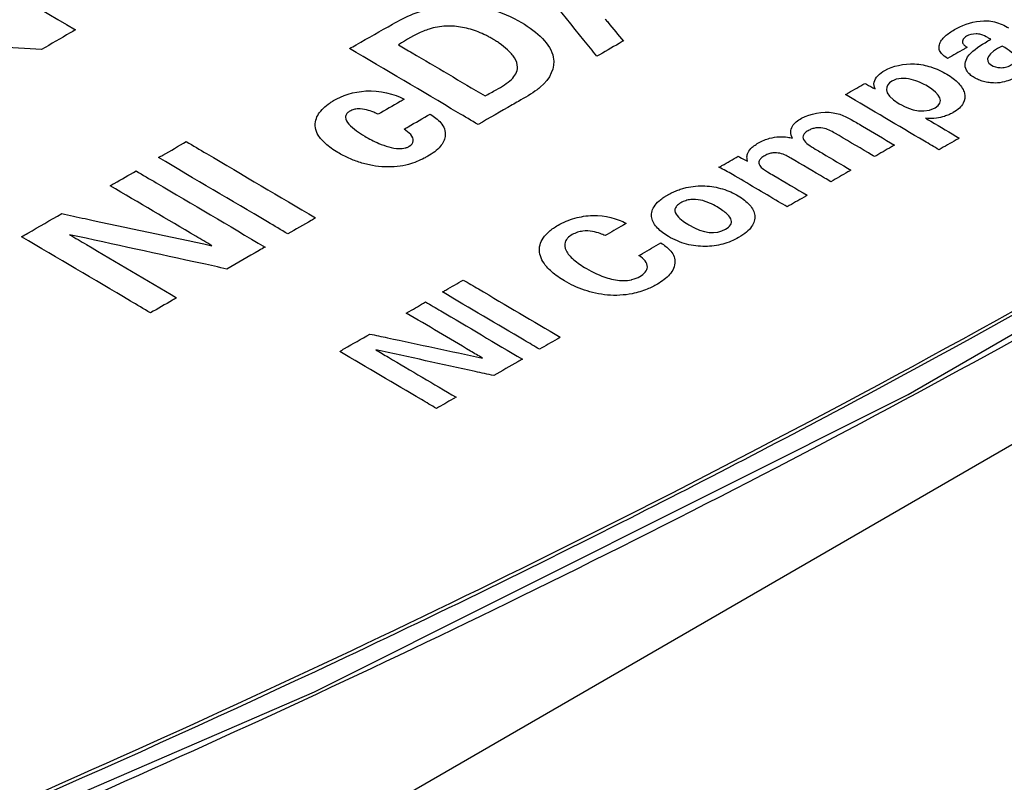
# Model space of a CAD drawing. Header units: inches. Extents: x 0 to 34, y 0 to 22.
# Tile 7 of 94: x 3.742 to 4.174, y 13.17 to 13.505. Entities that reach past the tile are written whole.
import ezdxf

# ---------------------------------------------------------------- set-up
doc = ezdxf.new("R2010")
doc.units = ezdxf.units.IN
doc.header["$LTSCALE"] = 1.87
doc.header["$MEASUREMENT"] = 0
doc.layers.get('0').update_dxf_attribs({"linetype": 'CONTINUOUS'})
doc.layers.add('DATUMCURVES', color=7, linetype='CONTINUOUS')

msp = doc.modelspace()

# ---------------------------------------------------------------- linework, layer by layer
at = {"color": 7, "linetype": 'CONTINUOUS'}
msp.add_line((3.89314, 13.15453), (4.22645, 13.34698), dxfattribs=at)
msp.add_lwpolyline([(3.59493, 13.09045), (3.87096, 13.21002), (4.13172, 13.34063), (4.37593, 13.48163)], dxfattribs=at)
for points, knots in [([(4.52108, 13.57376), (4.46611, 13.53654), (4.34761, 13.46048), (4.16102, 13.35292), (3.96583, 13.2522), (3.77744, 13.1648), (3.65473, 13.11317), (3.5968, 13.08989)], [0, 0, 0, 0, 0.190528, 0.404037, 0.617955, 0.820783, 1, 1, 1, 1]), ([(4.00573, 13.28437), (4.04431, 13.30384), (4.16526, 13.36685), (4.30657, 13.44824), (4.40782, 13.51226), (4.43018, 13.5267)], [0, 0, 0, 0, 0.2651, 0.836684, 1, 1, 1, 1]), ([(3.58907, 13.0962), (3.68119, 13.13331), (3.82114, 13.19391), (3.95831, 13.26044), (4.00573, 13.28437)], [0, 0, 0, 0, 0.651578, 1, 1, 1, 1])]:
    msp.add_open_spline(points, degree=3, knots=knots, dxfattribs=at)
at = {"layer": 'DATUMCURVES', "color": 40, "linetype": 'CONTINUOUS'}
for points, knots in [([(4.29451, 14.07144, 1.32527), (4.23297, 14.03591, 1.37552), (3.83914, 13.80852, 1.69707), (3.44531, 13.58112, 2.01862), (3.11301, 13.38926, 2.28993)], [0, 0, 0, 0, 0.15625, 1, 1, 1, 1]), ([(3.69191, 13.54419, 2.06755), (3.69577, 13.54192, 2.07068), (3.72049, 13.5274, 2.09069), (3.74521, 13.51288, 2.1107), (3.76607, 13.50063, 2.12758)], [0, 0, 0, 0, 0.15625, 1, 1, 1, 1]), ([(3.995, 13.48902, 2.14136), (3.99312, 13.49137, 2.13809), (3.98109, 13.50645, 2.11717), (3.96906, 13.52153, 2.09625), (3.95891, 13.53425, 2.0786)], [0, 0, 0, 0, 0.15625, 1, 1, 1, 1]), ([(4.00491, 13.28563, 2.42513), (4.08692, 13.32698, 2.36654), (4.2324, 13.40548, 2.25543), (4.36925, 13.48904, 2.13735), (4.42932, 13.52783, 2.08258)], [0, 0, 0, 0, 0.547459, 1, 1, 1, 1]), ([(3.90528, 13.50316, 2.12256), (3.90809, 13.50477, 2.12028), (3.91319, 13.50735, 2.11663), (3.92156, 13.51017, 2.11261), (3.92998, 13.5117, 2.11038), (3.93907, 13.51159, 2.11044), (3.95048, 13.50946, 2.11329), (3.95778, 13.50628, 2.11766), (3.96189, 13.50384, 2.12101)], [0, 0, 0, 0, 0.184502, 0.313081, 0.44948, 0.590457, 0.728139, 1, 1, 1, 1]), ([(3.99868, 13.50537, 2.1185), (3.9991, 13.50486, 2.11919), (4.00176, 13.50164, 2.12366), (4.00441, 13.49843, 2.12812), (4.00666, 13.49571, 2.13189)], [0, 0, 0, 0, 0.15625, 1, 1, 1, 1]), ([(3.76607, 13.50063, 2.12758), (3.76529, 13.50018, 2.12821), (3.76031, 13.4973, 2.13228), (3.75533, 13.49443, 2.13635), (3.75113, 13.492, 2.13978)], [0, 0, 0, 0, 0.15625, 1, 1, 1, 1]), ([(3.88639, 13.4924, 2.13779), (3.88737, 13.49296, 2.137), (3.89367, 13.49654, 2.13192), (3.89997, 13.50013, 2.12685), (3.90528, 13.50316, 2.12256)], [0, 0, 0, 0, 0.15625, 1, 1, 1, 1]), ([(3.92144, 13.50095, 2.12548), (3.92057, 13.50067, 2.12588), (3.91548, 13.49881, 2.12853), (3.91131, 13.49623, 2.13218), (3.90791, 13.49409, 2.1352)], [0, 0, 0, 0, 0.165685, 1, 1, 1, 1]), ([(3.95086, 13.47433, 2.16232), (3.95328, 13.47572, 2.16036), (3.9568, 13.47784, 2.15736), (3.95969, 13.48137, 2.15241), (3.96051, 13.48465, 2.14782), (3.95918, 13.48834, 2.14268), (3.95606, 13.49183, 2.13784), (3.95298, 13.49425, 2.1345), (3.9507, 13.49576, 2.13241), (3.94923, 13.49665, 2.13118), (3.94779, 13.49747, 2.13005), (3.94572, 13.49854, 2.12858), (3.94303, 13.49974, 2.12694), (3.93962, 13.50092, 2.12533), (3.93498, 13.50205, 2.1238), (3.92861, 13.50259, 2.12311), (3.92368, 13.50167, 2.12445), (3.92144, 13.50095, 2.12548)], [0, 0, 0, 0, 0.136021, 0.199315, 0.265443, 0.359505, 0.451272, 0.532103, 0.564251, 0.588319, 0.616377, 0.644089, 0.69823, 0.750456, 0.800785, 0.897716, 1, 1, 1, 1]), ([(3.96189, 13.50384, 2.12101), (3.96886, 13.49973, 2.12667), (3.97943, 13.49019, 2.13989), (3.9746, 13.47916, 2.15533), (3.97018, 13.47548, 2.16051)], [0, 0, 0, 0, 0.560286, 1, 1, 1, 1]), ([(4.14908, 13.48807, 2.14105), (4.14802, 13.48873, 2.14013), (4.14639, 13.48995, 2.13845), (4.1452, 13.49209, 2.13547), (4.14528, 13.49411, 2.13265), (4.1463, 13.49608, 2.12989), (4.14839, 13.49838, 2.12666), (4.15055, 13.49986, 2.12458), (4.15208, 13.50074, 2.12333)], [0, 0, 0, 0, 0.188549, 0.312455, 0.459634, 0.600281, 0.738677, 1, 1, 1, 1]), ([(4.15208, 13.50074, 2.12333), (4.15284, 13.50118, 2.12271), (4.15678, 13.50324, 2.11979), (4.16224, 13.5048, 2.11755), (4.16652, 13.50459, 2.11781)], [0, 0, 0, 0, 0.200909, 1, 1, 1, 1]), ([(4.16652, 13.50459, 2.11781), (4.16759, 13.50452, 2.11789), (4.17115, 13.50393, 2.11867), (4.17407, 13.50253, 2.12059), (4.17587, 13.50147, 2.12205)], [0, 0, 0, 0, 0.297129, 1, 1, 1, 1]), ([(3.75113, 13.492, 2.13978), (3.73769, 13.49281, 2.13879), (3.71203, 13.49431, 2.13697), (3.68631, 13.49639, 2.13433), (3.67443, 13.4983, 2.13179)], [0, 0, 0, 0, 0.523112, 1, 1, 1, 1]), ([(4.15731, 13.49779, 2.12739), (4.15668, 13.49743, 2.1279), (4.15566, 13.49653, 2.12917), (4.15539, 13.495, 2.13131), (4.15634, 13.49378, 2.133), (4.15723, 13.49322, 2.13377), (4.15764, 13.49298, 2.1341)], [0, 0, 0, 0, 0.285497, 0.579596, 0.814526, 1, 1, 1, 1]), ([(4.16366, 13.49857, 2.12624), (4.16301, 13.49876, 2.12598), (4.16072, 13.49909, 2.12553), (4.1584, 13.49842, 2.1265), (4.15731, 13.49779, 2.12739)], [0, 0, 0, 0, 0.318807, 1, 1, 1, 1]), ([(4.15786, 13.48873, 2.14003), (4.15943, 13.49113, 2.13667), (4.16323, 13.4937, 2.13304), (4.16717, 13.49599, 2.1298), (4.16802, 13.49648, 2.1291)], [0, 0, 0, 0, 0.786447, 1, 1, 1, 1]), ([(4.16802, 13.49648, 2.1291), (4.16759, 13.49673, 2.12876), (4.16627, 13.49751, 2.12768), (4.1648, 13.49823, 2.12669), (4.16366, 13.49857, 2.12624)], [0, 0, 0, 0, 0.323834, 1, 1, 1, 1]), ([(3.94287, 13.45906, 2.18372), (3.93993, 13.4608, 2.18133), (3.9211, 13.47191, 2.16602), (3.90227, 13.48302, 2.15071), (3.88639, 13.4924, 2.13779)], [0, 0, 0, 0, 0.15625, 1, 1, 1, 1]), ([(3.90791, 13.49409, 2.1352), (3.90989, 13.49292, 2.13681), (3.92255, 13.48544, 2.14711), (3.93521, 13.47797, 2.15741), (3.94589, 13.47166, 2.1661)], [0, 0, 0, 0, 0.15625, 1, 1, 1, 1]), ([(4.00666, 13.49571, 2.13189), (4.00605, 13.49536, 2.13238), (4.00217, 13.49313, 2.13554), (3.99828, 13.4909, 2.13869), (3.995, 13.48902, 2.14136)], [0, 0, 0, 0, 0.15625, 1, 1, 1, 1]), ([(4.15764, 13.49298, 2.1341), (4.15719, 13.49273, 2.13446), (4.15434, 13.49109, 2.13678), (4.15149, 13.48945, 2.13909), (4.14908, 13.48807, 2.14105)], [0, 0, 0, 0, 0.15625, 1, 1, 1, 1]), ([(4.16827, 13.48513, 2.14495), (4.16926, 13.48454, 2.14576), (4.17137, 13.4839, 2.14663), (4.17446, 13.48409, 2.14633), (4.17696, 13.48501, 2.14502), (4.17864, 13.4866, 2.14278), (4.17899, 13.48877, 2.13975), (4.1773, 13.49092, 2.13677), (4.17466, 13.49256, 2.1345), (4.17307, 13.4935, 2.13321)], [0, 0, 0, 0, 0.190649, 0.285973, 0.381298, 0.486515, 0.591732, 0.795866, 1, 1, 1, 1]), ([(4.17967, 13.48018, 2.15173), (4.17802, 13.47923, 2.15307), (4.17505, 13.47781, 2.15508), (4.17043, 13.47718, 2.15601), (4.16729, 13.47743, 2.1557), (4.16485, 13.47792, 2.15505), (4.16265, 13.47866, 2.15403), (4.16059, 13.47968, 2.15264), (4.15866, 13.48109, 2.15069), (4.15622, 13.48403, 2.1466), (4.15671, 13.48693, 2.14255), (4.15786, 13.48873, 2.14003)], [0, 0, 0, 0, 0.183822, 0.295452, 0.363908, 0.431004, 0.497509, 0.563492, 0.641468, 0.739261, 1, 1, 1, 1]), ([(4.12147, 13.48281, 2.14868), (4.12479, 13.48472, 2.14598), (4.13257, 13.48653, 2.14337), (4.14232, 13.48442, 2.14622), (4.14889, 13.48136, 2.15041), (4.15414, 13.47741, 2.15587), (4.15702, 13.47292, 2.16211), (4.15661, 13.46899, 2.16759), (4.15433, 13.4662, 2.17151), (4.15243, 13.46485, 2.17341), (4.15124, 13.46419, 2.17435), (4.15108, 13.4641, 2.17447)], [0, 0, 0, 0, 0.221649, 0.339478, 0.477993, 0.614026, 0.739705, 0.859161, 0.92162, 0.989568, 1, 1, 1, 1]), ([(4.1172, 13.47474, 2.15999), (4.11675, 13.47571, 2.15864), (4.11626, 13.47872, 2.15445), (4.11913, 13.48147, 2.15058), (4.12147, 13.48281, 2.14868)], [0, 0, 0, 0, 0.341593, 1, 1, 1, 1]), ([(4.14018, 13.4759, 2.15813), (4.13842, 13.47694, 2.15669), (4.13323, 13.4795, 2.15317), (4.12365, 13.47963, 2.15309), (4.11984, 13.47291, 2.16251), (4.12784, 13.46819, 2.16901)], [0, 0, 0, 0, 0.322072, 0.644144, 1, 1, 1, 1]), ([(3.97018, 13.47548, 2.16051), (3.96972, 13.4751, 2.16105), (3.96686, 13.47285, 2.16422), (3.96342, 13.47087, 2.16701), (3.96057, 13.46924, 2.16933)], [0, 0, 0, 0, 0.166495, 1, 1, 1, 1]), ([(4.10423, 13.47222, 2.16364), (4.10467, 13.47247, 2.16328), (4.10751, 13.4741, 2.16098), (4.11034, 13.47573, 2.15868), (4.11274, 13.47711, 2.15673)], [0, 0, 0, 0, 0.15625, 1, 1, 1, 1]), ([(4.11274, 13.47711, 2.15673), (4.11297, 13.47698, 2.1569), (4.11446, 13.47619, 2.15798), (4.11595, 13.47541, 2.15907), (4.1172, 13.47474, 2.15999)], [0, 0, 0, 0, 0.15625, 1, 1, 1, 1]), ([(3.87935, 13.46956, 2.16974), (3.88315, 13.47174, 2.16666), (3.89377, 13.47549, 2.16131), (3.90614, 13.4726, 2.16521), (3.91038, 13.47014, 2.1686)], [0, 0, 0, 0, 0.473073, 1, 1, 1, 1]), ([(4.1453, 13.44798, 2.19704), (4.14316, 13.44924, 2.1953), (4.12947, 13.45732, 2.18417), (4.11578, 13.4654, 2.17304), (4.10423, 13.47222, 2.16364)], [0, 0, 0, 0, 0.15625, 1, 1, 1, 1]), ([(3.9192, 13.44431, 2.20455), (3.9171, 13.44322, 2.20611), (3.91338, 13.44165, 2.20834), (3.90731, 13.44049, 2.21002), (3.90187, 13.44033, 2.21029), (3.89636, 13.44098, 2.20944), (3.89102, 13.44229, 2.20768), (3.88593, 13.44424, 2.205), (3.88068, 13.447, 2.20121), (3.87587, 13.45034, 2.1966), (3.87166, 13.45507, 2.19004), (3.87067, 13.46075, 2.18212), (3.87391, 13.46555, 2.17539), (3.87674, 13.46787, 2.17213), (3.87784, 13.46861, 2.17108)], [0, 0, 0, 0, 0.100058, 0.160686, 0.225226, 0.291165, 0.358338, 0.429256, 0.505792, 0.607878, 0.691903, 0.827068, 0.940099, 1, 1, 1, 1]), ([(3.91038, 13.47014, 2.1686), (3.90978, 13.4698, 2.16909), (3.90598, 13.46761, 2.17218), (3.90217, 13.46542, 2.17527), (3.89896, 13.46358, 2.17787)], [0, 0, 0, 0, 0.15625, 1, 1, 1, 1]), ([(3.96057, 13.46924, 2.16933), (3.95965, 13.46871, 2.17008), (3.95375, 13.46531, 2.17488), (3.94785, 13.46192, 2.17967), (3.94287, 13.45906, 2.18372)], [0, 0, 0, 0, 0.15625, 1, 1, 1, 1]), ([(3.88547, 13.46413, 2.17726), (3.88532, 13.46398, 2.17746), (3.88483, 13.46339, 2.17829), (3.88435, 13.46167, 2.18069), (3.886, 13.45903, 2.18436), (3.88921, 13.45636, 2.18805), (3.89177, 13.45472, 2.19032), (3.89304, 13.45397, 2.19135)], [0, 0, 0, 0, 0.043764, 0.166914, 0.435152, 0.732379, 1, 1, 1, 1]), ([(3.89896, 13.46358, 2.17787), (3.89832, 13.46389, 2.17746), (3.89673, 13.46463, 2.17644), (3.8939, 13.46561, 2.1751), (3.89078, 13.46607, 2.17449), (3.88819, 13.4657, 2.17503), (3.88659, 13.46503, 2.17598), (3.88577, 13.46442, 2.17684), (3.88547, 13.46413, 2.17726)], [0, 0, 0, 0, 0.158391, 0.388008, 0.627334, 0.749456, 0.886578, 1, 1, 1, 1]), ([(3.91033, 13.45706, 2.18685), (3.91093, 13.4574, 2.18637), (3.91476, 13.4596, 2.18326), (3.91859, 13.4618, 2.18014), (3.92182, 13.46366, 2.17752)], [0, 0, 0, 0, 0.15625, 1, 1, 1, 1]), ([(3.92182, 13.46366, 2.17752), (3.92359, 13.4625, 2.17912), (3.9263, 13.4605, 2.18189), (3.92838, 13.45704, 2.1867), (3.92858, 13.45417, 2.19069), (3.92783, 13.45155, 2.19436), (3.92573, 13.44844, 2.19873), (3.9229, 13.4464, 2.2016), (3.92072, 13.44515, 2.20337)], [0, 0, 0, 0, 0.222622, 0.359804, 0.520033, 0.629734, 0.742103, 1, 1, 1, 1]), ([(4.08093, 13.45307, 2.19061), (4.08001, 13.45477, 2.18825), (4.07988, 13.45825, 2.1834), (4.08598, 13.46317, 2.17647), (4.09417, 13.46506, 2.17374), (4.09881, 13.46424, 2.17483)], [0, 0, 0, 0, 0.296321, 0.529687, 1, 1, 1, 1]), ([(4.15108, 13.4641, 2.17447), (4.15059, 13.46384, 2.17484), (4.1495, 13.46331, 2.1756), (4.14726, 13.46247, 2.1768), (4.14387, 13.4617, 2.1779), (4.14097, 13.46171, 2.17792), (4.13941, 13.46184, 2.17775)], [0, 0, 0, 0, 0.155441, 0.335286, 0.629624, 1, 1, 1, 1]), ([(4.13941, 13.46184, 2.17775), (4.14018, 13.46139, 2.17838), (4.14511, 13.45847, 2.1824), (4.15005, 13.45556, 2.18641), (4.15421, 13.4531, 2.1898)], [0, 0, 0, 0, 0.15625, 1, 1, 1, 1]), ([(4.09954, 13.45529, 2.18732), (4.09874, 13.45576, 2.18667), (4.09714, 13.45664, 2.18546), (4.09434, 13.45765, 2.18409), (4.09149, 13.45773, 2.18401), (4.08935, 13.45714, 2.18485), (4.0877, 13.45635, 2.18597), (4.08628, 13.45534, 2.18739), (4.08525, 13.4538, 2.18955), (4.08596, 13.45173, 2.19243), (4.08854, 13.44971, 2.19523), (4.09063, 13.44845, 2.19697), (4.09174, 13.44779, 2.19786)], [0, 0, 0, 0, 0.109496, 0.212661, 0.311942, 0.369522, 0.439299, 0.519346, 0.585676, 0.708603, 0.848232, 1, 1, 1, 1]), ([(4.10904, 13.45993, 2.18075), (4.10992, 13.45941, 2.18146), (4.1155, 13.45612, 2.186), (4.12108, 13.45282, 2.19053), (4.12579, 13.45004, 2.19436)], [0, 0, 0, 0, 0.15625, 1, 1, 1, 1]), ([(3.89304, 13.45397, 2.19135), (3.89497, 13.45282, 2.19293), (3.89836, 13.45108, 2.19533), (3.90342, 13.44919, 2.19791), (3.90747, 13.44831, 2.1991), (3.9102, 13.44856, 2.19872), (3.91118, 13.44887, 2.19827), (3.91134, 13.44893, 2.19819)], [0, 0, 0, 0, 0.386885, 0.628006, 0.842267, 0.974369, 1, 1, 1, 1]), ([(3.91257, 13.4495, 2.19739), (3.91363, 13.45011, 2.19652), (3.91565, 13.45295, 2.19254), (3.91246, 13.45562, 2.18884), (3.91033, 13.45706, 2.18685)], [0, 0, 0, 0, 0.316393, 1, 1, 1, 1]), ([(4.06121, 13.44305, 2.20481), (4.06109, 13.44348, 2.20421), (4.06086, 13.44454, 2.20274), (4.06111, 13.44642, 2.20011), (4.06229, 13.44824, 2.19756), (4.06405, 13.44979, 2.19537), (4.066, 13.45106, 2.19358), (4.06829, 13.4522, 2.19196), (4.07134, 13.45325, 2.19046), (4.07489, 13.45381, 2.18965), (4.07837, 13.45362, 2.18987), (4.08021, 13.45325, 2.19037), (4.08093, 13.45307, 2.19061)], [0, 0, 0, 0, 0.071612, 0.173475, 0.305159, 0.385497, 0.478366, 0.583715, 0.672848, 0.815995, 0.925831, 1, 1, 1, 1]), ([(4.11699, 13.44499, 2.20151), (4.11609, 13.44553, 2.20077), (4.11027, 13.44896, 2.19604), (4.10445, 13.45239, 2.19131), (4.09954, 13.45529, 2.18732)], [0, 0, 0, 0, 0.15625, 1, 1, 1, 1]), ([(4.15421, 13.4531, 2.1898), (4.15375, 13.45283, 2.19017), (4.15078, 13.45113, 2.19259), (4.14781, 13.44942, 2.195), (4.1453, 13.44798, 2.19704)], [0, 0, 0, 0, 0.15625, 1, 1, 1, 1]), ([(3.80251, 13.44457, 2.20544), (3.80315, 13.44493, 2.20492), (3.80721, 13.44727, 2.20162), (3.81128, 13.4496, 2.19831), (3.81471, 13.45158, 2.19552)], [0, 0, 0, 0, 0.15625, 1, 1, 1, 1]), ([(3.81471, 13.45158, 2.19552), (3.81767, 13.44983, 2.19793), (3.8366, 13.43866, 2.21332), (3.85553, 13.42748, 2.22872), (3.8715, 13.41805, 2.24171)], [0, 0, 0, 0, 0.15625, 1, 1, 1, 1]), ([(4.12579, 13.45004, 2.19436), (4.12533, 13.44978, 2.19474), (4.1224, 13.4481, 2.19712), (4.11947, 13.44641, 2.1995), (4.11699, 13.44499, 2.20151)], [0, 0, 0, 0, 0.15625, 1, 1, 1, 1]), ([(3.8593, 13.41104, 2.25162), (3.85635, 13.41279, 2.24922), (3.83741, 13.42396, 2.23382), (3.81848, 13.43514, 2.21843), (3.80251, 13.44457, 2.20544)], [0, 0, 0, 0, 0.15625, 1, 1, 1, 1]), ([(4.04865, 13.44028, 2.2088), (4.04909, 13.44054, 2.20845), (4.05191, 13.44215, 2.20616), (4.05472, 13.44377, 2.20388), (4.0571, 13.44513, 2.20195)], [0, 0, 0, 0, 0.15625, 1, 1, 1, 1]), ([(4.0571, 13.44513, 2.20195), (4.05731, 13.44502, 2.2021), (4.05868, 13.44433, 2.20305), (4.06005, 13.44364, 2.20401), (4.06121, 13.44305, 2.20481)], [0, 0, 0, 0, 0.15625, 1, 1, 1, 1]), ([(4.08018, 13.44436, 2.20277), (4.07951, 13.44476, 2.20223), (4.07809, 13.44557, 2.20112), (4.07552, 13.44657, 2.19974), (4.07265, 13.44677, 2.19949), (4.07037, 13.44622, 2.20029), (4.06863, 13.44539, 2.20146), (4.06715, 13.44435, 2.20293), (4.06602, 13.4429, 2.20498), (4.06627, 13.44109, 2.2075), (4.06797, 13.43951, 2.20968), (4.06934, 13.43867, 2.21084), (4.06997, 13.4383, 2.21135)], [0, 0, 0, 0, 0.103281, 0.217789, 0.334113, 0.401986, 0.485369, 0.579654, 0.65581, 0.782979, 0.90182, 1, 1, 1, 1]), ([(4.0978, 13.43396, 2.2171), (4.09689, 13.43451, 2.21636), (4.09101, 13.43797, 2.21158), (4.08513, 13.44144, 2.2068), (4.08018, 13.44436, 2.20277)], [0, 0, 0, 0, 0.15625, 1, 1, 1, 1]), ([(4.09174, 13.44779, 2.19786), (4.09251, 13.44734, 2.19849), (4.09747, 13.44441, 2.20252), (4.10242, 13.44149, 2.20655), (4.1066, 13.43902, 2.20995)], [0, 0, 0, 0, 0.15625, 1, 1, 1, 1]), ([(3.7813, 13.4322, 2.22292), (3.78189, 13.43254, 2.22244), (3.78567, 13.43471, 2.21937), (3.78945, 13.43688, 2.2163), (3.79264, 13.43871, 2.21371)], [0, 0, 0, 0, 0.15625, 1, 1, 1, 1]), ([(3.79264, 13.43871, 2.21371), (3.79559, 13.43697, 2.21611), (3.81447, 13.42583, 2.23146), (3.83334, 13.41468, 2.24682), (3.84927, 13.40528, 2.25977)], [0, 0, 0, 0, 0.15625, 1, 1, 1, 1]), ([(4.07862, 13.42294, 2.2327), (4.07736, 13.42368, 2.23168), (4.06933, 13.42842, 2.22515), (4.0613, 13.43316, 2.21862), (4.05453, 13.43716, 2.21311)], [0, 0, 0, 0, 0.15625, 1, 1, 1, 1]), ([(4.06997, 13.4383, 2.21135), (4.07088, 13.43776, 2.21209), (4.07669, 13.43433, 2.21682), (4.08251, 13.43089, 2.22156), (4.08741, 13.42799, 2.22555)], [0, 0, 0, 0, 0.15625, 1, 1, 1, 1]), ([(4.1066, 13.43902, 2.20995), (4.10614, 13.43876, 2.21033), (4.10321, 13.43707, 2.21271), (4.10028, 13.43539, 2.21509), (4.0978, 13.43396, 2.2171)], [0, 0, 0, 0, 0.15625, 1, 1, 1, 1]), ([(3.82588, 13.40589, 2.25917), (3.82355, 13.40726, 2.25729), (3.8087, 13.41603, 2.2452), (3.79384, 13.4248, 2.23312), (3.7813, 13.4322, 2.22292)], [0, 0, 0, 0, 0.15625, 1, 1, 1, 1]), ([(4.02603, 13.4281, 2.22605), (4.02615, 13.42817, 2.22594), (4.02626, 13.42824, 2.22586), (4.02663, 13.42844, 2.22557), (4.02721, 13.42875, 2.22513), (4.02807, 13.42919, 2.22451), (4.02909, 13.42965, 2.22385), (4.03047, 13.43022, 2.22304), (4.03219, 13.43083, 2.22218), (4.03497, 13.43158, 2.2211), (4.03842, 13.43212, 2.22031), (4.04251, 13.4322, 2.22015), (4.04647, 13.43176, 2.22072), (4.05154, 13.43055, 2.22236), (4.05737, 13.42797, 2.2259), (4.06263, 13.42381, 2.23165), (4.06495, 13.41915, 2.23813), (4.0639, 13.41504, 2.24387), (4.06093, 13.41182, 2.2484), (4.0586, 13.4102, 2.25068), (4.05728, 13.40945, 2.25175)], [0, 0, 0, 0, 0.003892, 0.007783, 0.015566, 0.031132, 0.046698, 0.062264, 0.093396, 0.124529, 0.186793, 0.249057, 0.311321, 0.373586, 0.498114, 0.623586, 0.749057, 0.874529, 0.937264, 1, 1, 1, 1]), ([(4.05728, 13.40945, 2.25175), (4.05624, 13.40886, 2.25259), (4.05397, 13.40774, 2.25417), (4.04917, 13.40612, 2.25648), (4.04261, 13.40521, 2.25783), (4.03444, 13.40618, 2.25656), (4.02709, 13.40916, 2.25248), (4.02214, 13.41284, 2.24739), (4.01992, 13.41573, 2.24338), (4.01898, 13.41805, 2.24016), (4.01893, 13.42049, 2.23675), (4.01992, 13.423, 2.23323), (4.02178, 13.42514, 2.23023), (4.02367, 13.42662, 2.22815), (4.02481, 13.42737, 2.22708), (4.02546, 13.42777, 2.22651), (4.02589, 13.42802, 2.22616), (4.02603, 13.4281, 2.22605)], [0, 0, 0, 0, 0.07401, 0.14802, 0.29604, 0.44406, 0.59208, 0.69406, 0.74505, 0.79604, 0.84703, 0.89802, 0.94901, 0.974505, 0.987252, 0.993626, 1, 1, 1, 1]), ([(4.08741, 13.42799, 2.22555), (4.08695, 13.42773, 2.22592), (4.08402, 13.42604, 2.2283), (4.08109, 13.42436, 2.23069), (4.07862, 13.42294, 2.2327)], [0, 0, 0, 0, 0.15625, 1, 1, 1, 1]), ([(4.03184, 13.42467, 2.23078), (4.0311, 13.42424, 2.23139), (4.02985, 13.42326, 2.23277), (4.02898, 13.42137, 2.23541), (4.02995, 13.41901, 2.23869), (4.03286, 13.41658, 2.24205), (4.03478, 13.41544, 2.24362), (4.03546, 13.41504, 2.24417)], [0, 0, 0, 0, 0.125, 0.25, 0.5, 0.75, 1, 1, 1, 1]), ([(4.05153, 13.41319, 2.24659), (4.05344, 13.41429, 2.24503), (4.055, 13.41619, 2.24237), (4.05267, 13.41963, 2.23759), (4.04905, 13.42225, 2.23397), (4.04456, 13.42469, 2.23062), (4.04057, 13.42607, 2.22872), (4.03695, 13.42634, 2.2284), (4.03405, 13.42573, 2.22927), (4.03251, 13.42506, 2.23023), (4.03184, 13.42467, 2.23078)], [0, 0, 0, 0, 0.333319, 0.499979, 0.666639, 0.749979, 0.833319, 0.91666, 0.95833, 1, 1, 1, 1]), ([(3.74234, 13.40981, 2.25458), (3.74326, 13.41034, 2.25384), (3.74914, 13.41371, 2.24906), (3.75501, 13.41709, 2.24429), (3.75997, 13.41994, 2.24025)], [0, 0, 0, 0, 0.15625, 1, 1, 1, 1]), ([(3.75997, 13.41994, 2.24025), (3.7634, 13.41921, 2.24124), (3.78537, 13.41452, 2.24755), (3.80734, 13.40984, 2.25385), (3.82588, 13.40589, 2.25917)], [0, 0, 0, 0, 0.15625, 1, 1, 1, 1]), ([(3.97403, 13.4121, 2.24893), (3.97405, 13.41212, 2.24891), (3.97519, 13.41311, 2.24751), (3.97754, 13.41473, 2.24522), (3.98141, 13.41666, 2.24249), (3.98638, 13.41838, 2.24004), (3.99569, 13.41996, 2.23773), (4.00422, 13.41784, 2.2406), (4.00793, 13.41565, 2.24362)], [0, 0, 0, 0, 0.002534, 0.156879, 0.27778, 0.390729, 0.598373, 1, 1, 1, 1]), ([(3.8715, 13.41805, 2.24171), (3.87087, 13.41769, 2.24222), (3.8668, 13.41535, 2.24553), (3.86274, 13.41302, 2.24883), (3.8593, 13.41104, 2.25162)], [0, 0, 0, 0, 0.15625, 1, 1, 1, 1]), ([(4.00793, 13.41565, 2.24362), (4.00745, 13.41537, 2.24401), (4.00434, 13.41359, 2.24654), (4.00123, 13.4118, 2.24906), (3.99861, 13.41029, 2.25119)], [0, 0, 0, 0, 0.15625, 1, 1, 1, 1]), ([(3.79898, 13.37638, 2.30064), (3.79603, 13.37812, 2.29824), (3.77715, 13.38926, 2.28289), (3.75827, 13.40041, 2.26754), (3.74234, 13.40981, 2.25458)], [0, 0, 0, 0, 0.15625, 1, 1, 1, 1]), ([(3.83251, 13.39564, 2.2734), (3.82891, 13.39643, 2.27234), (3.8059, 13.40146, 2.26557), (3.78289, 13.40648, 2.2588), (3.76347, 13.41072, 2.25308)], [0, 0, 0, 0, 0.15625, 1, 1, 1, 1]), ([(3.76347, 13.41072, 2.25308), (3.76592, 13.40928, 2.25507), (3.78158, 13.40003, 2.26782), (3.79725, 13.39078, 2.28056), (3.81047, 13.38298, 2.29131)], [0, 0, 0, 0, 0.15625, 1, 1, 1, 1]), ([(3.97784, 13.39232, 2.2765), (3.97596, 13.39365, 2.27467), (3.97216, 13.39694, 2.27011), (3.969, 13.40286, 2.26188), (3.97042, 13.40839, 2.25414), (3.973, 13.41121, 2.25019), (3.97403, 13.4121, 2.24893)], [0, 0, 0, 0, 0.239702, 0.552295, 0.847896, 1, 1, 1, 1]), ([(3.99861, 13.41029, 2.25119), (3.99794, 13.41061, 2.25076), (3.99626, 13.41136, 2.24973), (3.99306, 13.41231, 2.24844), (3.9894, 13.41248, 2.24824), (3.98636, 13.41178, 2.24924), (3.98405, 13.41072, 2.25075), (3.98222, 13.40937, 2.25265), (3.98148, 13.40832, 2.25414), (3.98126, 13.40785, 2.25478)], [0, 0, 0, 0, 0.117319, 0.289773, 0.485255, 0.598205, 0.733012, 0.88702, 1, 1, 1, 1]), ([(3.98126, 13.40785, 2.25478), (3.9812, 13.40773, 2.25495), (3.98065, 13.4064, 2.25681), (3.98118, 13.40346, 2.26091), (3.9848, 13.39952, 2.26637), (3.98836, 13.39709, 2.26974), (3.99042, 13.39587, 2.27141)], [0, 0, 0, 0, 0.027679, 0.30138, 0.623888, 1, 1, 1, 1]), ([(4.01352, 13.40155, 2.26324), (4.01403, 13.40184, 2.26283), (4.01723, 13.40368, 2.26022), (4.02044, 13.40553, 2.25761), (4.02315, 13.40708, 2.25542)], [0, 0, 0, 0, 0.15625, 1, 1, 1, 1]), ([(4.02315, 13.40708, 2.25542), (4.02459, 13.4061, 2.25677), (4.02688, 13.40446, 2.25904), (4.02888, 13.40164, 2.26295), (4.02952, 13.39886, 2.26682), (4.02893, 13.39592, 2.27094), (4.02663, 13.39239, 2.27589), (4.0225, 13.38936, 2.28016), (4.01871, 13.38746, 2.28286), (4.01711, 13.38679, 2.28379)], [0, 0, 0, 0, 0.162925, 0.263945, 0.381064, 0.513966, 0.635801, 0.855828, 1, 1, 1, 1]), ([(3.84927, 13.40528, 2.25977), (3.8484, 13.40478, 2.26048), (3.84281, 13.40157, 2.26502), (3.83722, 13.39835, 2.26957), (3.83251, 13.39564, 2.2734)], [0, 0, 0, 0, 0.15625, 1, 1, 1, 1]), ([(4.01007, 13.39093, 2.2781), (4.0102, 13.39095, 2.27806), (4.01163, 13.39128, 2.27759), (4.01401, 13.39228, 2.27618), (4.01645, 13.3942, 2.27347), (4.01799, 13.39755, 2.26878), (4.01566, 13.40021, 2.26508), (4.01352, 13.40155, 2.26324)], [0, 0, 0, 0, 0.017926, 0.20998, 0.391878, 0.573003, 1, 1, 1, 1]), ([(3.99042, 13.39587, 2.27141), (3.99319, 13.39424, 2.27366), (3.99806, 13.39176, 2.27707), (4.00549, 13.39032, 2.279), (4.00904, 13.3907, 2.27843), (4.01007, 13.39093, 2.2781)], [0, 0, 0, 0, 0.526437, 0.852335, 1, 1, 1, 1]), ([(3.92722, 13.38557, 2.28646), (3.9277, 13.38584, 2.28607), (3.93075, 13.38759, 2.2836), (3.9338, 13.38934, 2.28112), (3.93637, 13.39082, 2.27903)], [0, 0, 0, 0, 0.15625, 1, 1, 1, 1]), ([(3.93637, 13.39082, 2.27903), (3.93859, 13.38951, 2.28083), (3.95279, 13.38113, 2.29238), (3.96699, 13.37275, 2.30393), (3.97897, 13.36568, 2.31367)], [0, 0, 0, 0, 0.15625, 1, 1, 1, 1]), ([(4.01711, 13.38679, 2.28379), (4.01507, 13.38596, 2.28499), (4.00963, 13.38426, 2.28742), (3.99955, 13.38371, 2.28829), (3.98912, 13.38615, 2.28499), (3.98228, 13.38941, 2.28051), (3.97877, 13.39166, 2.27741), (3.97784, 13.39232, 2.2765)], [0, 0, 0, 0, 0.167012, 0.412169, 0.652726, 0.901674, 1, 1, 1, 1]), ([(3.96982, 13.36042, 2.3211), (3.9676, 13.36173, 2.3193), (3.9534, 13.37011, 2.30775), (3.9392, 13.37849, 2.2962), (3.92722, 13.38557, 2.28646)], [0, 0, 0, 0, 0.15625, 1, 1, 1, 1]), ([(3.81047, 13.38298, 2.29131), (3.80987, 13.38264, 2.29179), (3.80604, 13.38044, 2.2949), (3.80221, 13.37824, 2.29802), (3.79898, 13.37638, 2.30064)], [0, 0, 0, 0, 0.15625, 1, 1, 1, 1]), ([(3.91132, 13.37629, 2.29958), (3.91176, 13.37654, 2.29922), (3.91459, 13.37817, 2.29692), (3.91743, 13.3798, 2.29461), (3.91982, 13.38117, 2.29267)], [0, 0, 0, 0, 0.15625, 1, 1, 1, 1]), ([(3.91982, 13.38117, 2.29267), (3.92203, 13.37987, 2.29447), (3.93619, 13.37151, 2.30598), (3.95035, 13.36315, 2.3175), (3.96229, 13.3561, 2.32722)], [0, 0, 0, 0, 0.15625, 1, 1, 1, 1]), ([(3.94474, 13.35656, 2.32677), (3.943, 13.35758, 2.32535), (3.93186, 13.36416, 2.31629), (3.92072, 13.37074, 2.30723), (3.91132, 13.37629, 2.29958)], [0, 0, 0, 0, 0.15625, 1, 1, 1, 1]), ([(3.88209, 13.3595, 2.32332), (3.88278, 13.35989, 2.32276), (3.88719, 13.36243, 2.31918), (3.8916, 13.36496, 2.3156), (3.89532, 13.3671, 2.31258)], [0, 0, 0, 0, 0.15625, 1, 1, 1, 1]), ([(3.89532, 13.3671, 2.31258), (3.89789, 13.36655, 2.31332), (3.91437, 13.36303, 2.31805), (3.93084, 13.35952, 2.32278), (3.94474, 13.35656, 2.32677)], [0, 0, 0, 0, 0.15625, 1, 1, 1, 1]), ([(3.97897, 13.36568, 2.31367), (3.97849, 13.36541, 2.31405), (3.97544, 13.36365, 2.31653), (3.97239, 13.3619, 2.31901), (3.96982, 13.36042, 2.3211)], [0, 0, 0, 0, 0.15625, 1, 1, 1, 1]), ([(3.92457, 13.33442, 2.35787), (3.92236, 13.33573, 2.35607), (3.9082, 13.34409, 2.34456), (3.89404, 13.35245, 2.33304), (3.88209, 13.3595, 2.32332)], [0, 0, 0, 0, 0.15625, 1, 1, 1, 1]), ([(3.94972, 13.34888, 2.33743), (3.94702, 13.34946, 2.33664), (3.92976, 13.35323, 2.33156), (3.9125, 13.357, 2.32648), (3.89794, 13.36018, 2.3222)], [0, 0, 0, 0, 0.15625, 1, 1, 1, 1]), ([(3.89794, 13.36018, 2.3222), (3.89977, 13.3591, 2.32369), (3.91153, 13.35217, 2.33325), (3.92328, 13.34523, 2.3428), (3.93319, 13.33938, 2.35086)], [0, 0, 0, 0, 0.15625, 1, 1, 1, 1]), ([(3.96229, 13.3561, 2.32722), (3.96164, 13.35572, 2.32775), (3.95744, 13.35332, 2.33115), (3.95325, 13.35091, 2.33456), (3.94972, 13.34888, 2.33743)], [0, 0, 0, 0, 0.15625, 1, 1, 1, 1]), ([(3.93319, 13.33938, 2.35086), (3.93274, 13.33912, 2.35123), (3.92987, 13.33747, 2.35356), (3.927, 13.33582, 2.3559), (3.92457, 13.33442, 2.35787)], [0, 0, 0, 0, 0.15625, 1, 1, 1, 1])]:
    msp.add_open_spline(points, degree=3, knots=knots, dxfattribs=at)
for points in [[(4.17307, 13.4935, 2.13321), (4.167, 13.49056, 2.13738), (4.16474, 13.48721, 2.14208), (4.16827, 13.48513, 2.14495)], [(4.14361, 13.46644, 2.17128), (4.14774, 13.46882, 2.16792), (4.14605, 13.47243, 2.16291), (4.14018, 13.4759, 2.15813)], [(3.94589, 13.47166, 2.1661), (3.94759, 13.47252, 2.16488), (3.94926, 13.47341, 2.16363), (3.95086, 13.47433, 2.16232)], [(3.87784, 13.46861, 2.17108), (3.87832, 13.46894, 2.17061), (3.87883, 13.46925, 2.17017), (3.87935, 13.46956, 2.16974)], [(4.12784, 13.46819, 2.16901), (4.12959, 13.46715, 2.17045), (4.13718, 13.46275, 2.17651), (4.14361, 13.46644, 2.17128)], [(4.09881, 13.46424, 2.17483), (4.10289, 13.46365, 2.17561), (4.10608, 13.46167, 2.17835), (4.10904, 13.45993, 2.18075)], [(3.91134, 13.44893, 2.19819), (3.91179, 13.44909, 2.19797), (3.9122, 13.44928, 2.19769), (3.91257, 13.4495, 2.19739)], [(3.92072, 13.44515, 2.20337), (3.92022, 13.44486, 2.20377), (3.91972, 13.44458, 2.20417), (3.9192, 13.44431, 2.20455)], [(4.05453, 13.43716, 2.21311), (4.05267, 13.43826, 2.21159), (4.05068, 13.43929, 2.21017), (4.04865, 13.44028, 2.2088)], [(4.03546, 13.41504, 2.24417), (4.0421, 13.41112, 2.24958), (4.04722, 13.41072, 2.25009), (4.05153, 13.41319, 2.24659)], [(3.59722, 13.10126, 2.68677), (3.73851, 13.15838, 2.60555), (3.8747, 13.21997, 2.51815), (4.00491, 13.28563, 2.42513)]]:
    msp.add_open_spline(points, degree=3, dxfattribs=at)

doc.saveas('drawing.dxf')
